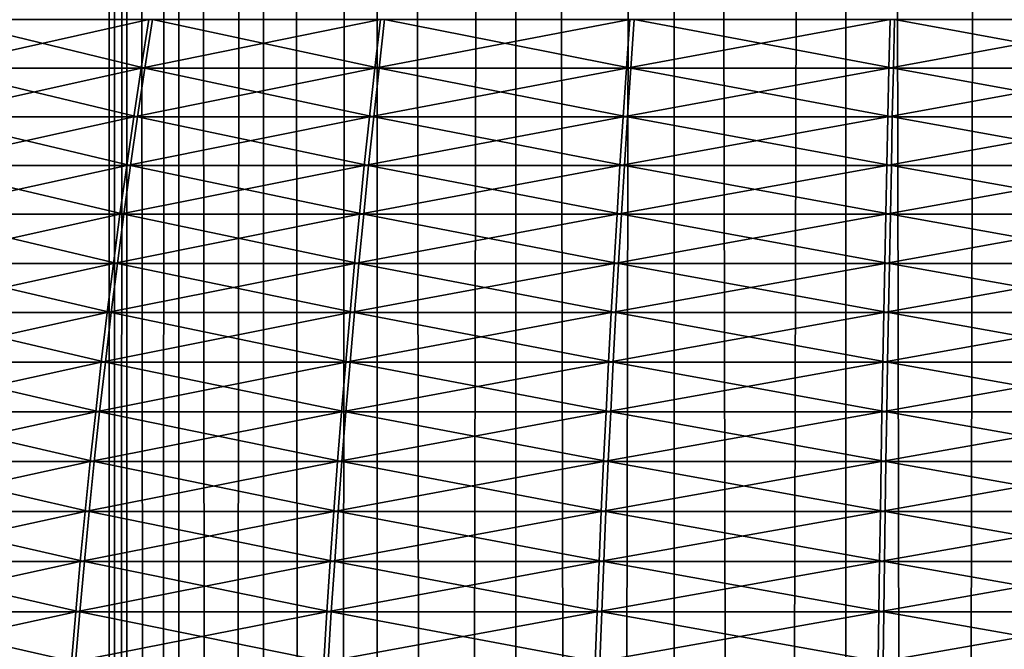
# Model space of a CAD drawing. Header units: millimetres. Extents: x -139 to 139, y -32 to 1264.
# Tile 171 of 256: x -11 to 0, y 662 to 669. Entities that reach past the tile are written whole.
import ezdxf

# ---------------------------------------------------------------- set-up
doc = ezdxf.new("R2010")
doc.units = ezdxf.units.MM
doc.header["$LTSCALE"] = 26.699852
for name, color, linetype in [('235', 7, 'CONTINUOUS'), ('276', 7, 'CONTINUOUS'), ('277', 7, 'CONTINUOUS')]:
    doc.layers.add(name, color=color, linetype=linetype)

msp = doc.modelspace()

# ---------------------------------------------------------------- linework, layer by layer
at = {"layer": '235', "color": 7, "linetype": 'CONTINUOUS', "true_color": 0xa2afbf}
for points in [[(-10.25, 30, -4.5), (-10.053, 30, -2.5), (-10.25, 930, -4.5), (-10.25, 30, -4.5)], [(-10.25, 930, -4.5), (-10.053, 30, -2.5), (-10.053, 930, -2.5), (-10.25, 930, -4.5)], [(-10.053, 30, -6.5), (-10.25, 30, -4.5), (-10.053, 930, -6.5), (-10.053, 30, -6.5)], [(-10.053, 930, -6.5), (-10.25, 30, -4.5), (-10.25, 930, -4.5), (-10.053, 930, -6.5)], [(-10.053, 30, -2.5), (-9.47, 30, -0.577), (-10.053, 930, -2.5), (-10.053, 30, -2.5)], [(-10.053, 930, -2.5), (-9.47, 30, -0.577), (-9.47, 930, -0.577), (-10.053, 930, -2.5)], [(-9.47, 30, -8.423), (-10.053, 30, -6.5), (-9.47, 930, -8.423), (-9.47, 30, -8.423)], [(-9.47, 930, -8.423), (-10.053, 30, -6.5), (-10.053, 930, -6.5), (-9.47, 930, -8.423)], [(-9.47, 30, -0.577), (-8.523, 30, 1.195), (-9.47, 930, -0.577), (-9.47, 30, -0.577)], [(-9.47, 930, -0.577), (-8.523, 30, 1.195), (-8.523, 930, 1.195), (-9.47, 930, -0.577)], [(-8.523, 30, -10.195), (-9.47, 30, -8.423), (-8.523, 930, -10.195), (-8.523, 30, -10.195)], [(-8.523, 930, -10.195), (-9.47, 30, -8.423), (-9.47, 930, -8.423), (-8.523, 930, -10.195)], [(-8.523, 30, 1.195), (-7.248, 30, 2.748), (-8.523, 930, 1.195), (-8.523, 30, 1.195)], [(-8.523, 930, 1.195), (-7.248, 30, 2.748), (-7.248, 930, 2.748), (-8.523, 930, 1.195)], [(-7.248, 30, -11.748), (-8.523, 30, -10.195), (-7.248, 930, -11.748), (-7.248, 30, -11.748)], [(-7.248, 930, -11.748), (-8.523, 30, -10.195), (-8.523, 930, -10.195), (-7.248, 930, -11.748)], [(-7.248, 30, 2.748), (-5.695, 30, 4.023), (-7.248, 930, 2.748), (-7.248, 30, 2.748)], [(-7.248, 930, 2.748), (-5.695, 30, 4.023), (-5.695, 930, 4.023), (-7.248, 930, 2.748)], [(-5.695, 30, -13.023), (-7.248, 30, -11.748), (-5.695, 930, -13.023), (-5.695, 30, -13.023)], [(-5.695, 930, -13.023), (-7.248, 30, -11.748), (-7.248, 930, -11.748), (-5.695, 930, -13.023)], [(-5.695, 30, 4.023), (-3.923, 30, 4.97), (-5.695, 930, 4.023), (-5.695, 30, 4.023)], [(-5.695, 930, 4.023), (-3.923, 30, 4.97), (-3.923, 930, 4.97), (-5.695, 930, 4.023)], [(-3.923, 30, -13.97), (-5.695, 30, -13.023), (-3.923, 930, -13.97), (-3.923, 30, -13.97)], [(-3.923, 930, -13.97), (-5.695, 30, -13.023), (-5.695, 930, -13.023), (-3.923, 930, -13.97)], [(-3.923, 30, 4.97), (-2, 30, 5.553), (-3.923, 930, 4.97), (-3.923, 30, 4.97)], [(-3.923, 930, 4.97), (-2, 30, 5.553), (-2, 930, 5.553), (-3.923, 930, 4.97)], [(-2, 30, -14.553), (-3.923, 30, -13.97), (-2, 930, -14.553), (-2, 30, -14.553)], [(-2, 930, -14.553), (-3.923, 30, -13.97), (-3.923, 930, -13.97), (-2, 930, -14.553)], [(0, 30, 5.75), (0, 930, 5.75), (-2, 930, 5.553), (0, 30, 5.75)], [(-2, 30, 5.553), (0, 30, 5.75), (-2, 930, 5.553), (-2, 30, 5.553)], [(0, 30, -14.75), (-2, 30, -14.553), (0, 930, -14.75), (0, 30, -14.75)], [(0, 930, -14.75), (-2, 30, -14.553), (-2, 930, -14.553), (0, 930, -14.75)]]:
    msp.add_3dface(points, dxfattribs=at)
at = {"layer": '276', "color": 7, "linetype": 'CONTINUOUS'}
for points in [[(-12.206, 668.781, -17.777), (-12.1, 669.325, -17.662), (-9.852, 668.781, -19.607), (-12.206, 668.781, -17.777)], [(-9.852, 668.781, -19.607), (-12.1, 669.325, -17.662), (-9.766, 669.325, -19.476), (-9.852, 668.781, -19.607)], [(-9.852, 668.781, -19.607), (-9.766, 669.325, -19.476), (-7.228, 668.781, -21.023), (-9.852, 668.781, -19.607)], [(-7.228, 668.781, -21.023), (-9.766, 669.325, -19.476), (-7.166, 669.325, -20.88), (-7.228, 668.781, -21.023)], [(-7.228, 668.781, -21.023), (-7.166, 669.325, -20.88), (-4.407, 668.781, -21.988), (-7.228, 668.781, -21.023)], [(-4.407, 668.781, -21.988), (-7.166, 669.325, -20.88), (-4.369, 669.325, -21.837), (-4.407, 668.781, -21.988)], [(-4.407, 668.781, -21.988), (-4.369, 669.325, -21.837), (-1.466, 668.781, -22.475), (-4.407, 668.781, -21.988)], [(-1.466, 668.781, -22.475), (-4.369, 669.325, -21.837), (-1.453, 669.325, -22.32), (-1.466, 668.781, -22.475)], [(-1.466, 668.781, -22.475), (-1.453, 669.325, -22.32), (1.516, 668.781, -22.471), (-1.466, 668.781, -22.475)], [(1.516, 668.781, -22.471), (-1.453, 669.325, -22.32), (1.503, 669.325, -22.316), (1.516, 668.781, -22.471)], [(-12.307, 668.237, -17.887), (-12.206, 668.781, -17.777), (-9.933, 668.237, -19.732), (-12.307, 668.237, -17.887)], [(-9.933, 668.237, -19.732), (-12.206, 668.781, -17.777), (-9.852, 668.781, -19.607), (-9.933, 668.237, -19.732)], [(-9.933, 668.237, -19.732), (-9.852, 668.781, -19.607), (-7.288, 668.237, -21.16), (-9.933, 668.237, -19.732)], [(-7.288, 668.237, -21.16), (-9.852, 668.781, -19.607), (-7.228, 668.781, -21.023), (-7.288, 668.237, -21.16)], [(-7.288, 668.237, -21.16), (-7.228, 668.781, -21.023), (-4.444, 668.237, -22.133), (-7.288, 668.237, -21.16)], [(-4.444, 668.237, -22.133), (-7.228, 668.781, -21.023), (-4.407, 668.781, -21.988), (-4.444, 668.237, -22.133)], [(-4.444, 668.237, -22.133), (-4.407, 668.781, -21.988), (-1.478, 668.237, -22.624), (-4.444, 668.237, -22.133)], [(-1.478, 668.237, -22.624), (-4.407, 668.781, -21.988), (-1.466, 668.781, -22.475), (-1.478, 668.237, -22.624)], [(-1.478, 668.237, -22.624), (-1.466, 668.781, -22.475), (1.529, 668.237, -22.62), (-1.478, 668.237, -22.624)], [(1.529, 668.237, -22.62), (-1.466, 668.781, -22.475), (1.516, 668.781, -22.471), (1.529, 668.237, -22.62)], [(-12.404, 667.691, -17.992), (-12.307, 668.237, -17.887), (-10.012, 667.691, -19.852), (-12.404, 667.691, -17.992)], [(-10.012, 667.691, -19.852), (-12.307, 668.237, -17.887), (-9.933, 668.237, -19.732), (-10.012, 667.691, -19.852)], [(-10.012, 667.691, -19.852), (-9.933, 668.237, -19.732), (-7.345, 667.691, -21.291), (-10.012, 667.691, -19.852)], [(-7.345, 667.691, -21.291), (-9.933, 668.237, -19.732), (-7.288, 668.237, -21.16), (-7.345, 667.691, -21.291)], [(-7.345, 667.691, -21.291), (-7.288, 668.237, -21.16), (-4.479, 667.691, -22.272), (-7.345, 667.691, -21.291)], [(-4.479, 667.691, -22.272), (-7.288, 668.237, -21.16), (-4.444, 668.237, -22.133), (-4.479, 667.691, -22.272)], [(-4.479, 667.691, -22.272), (-4.444, 668.237, -22.133), (-1.489, 667.691, -22.767), (-4.479, 667.691, -22.272)], [(-1.489, 667.691, -22.767), (-4.444, 668.237, -22.133), (-1.478, 668.237, -22.624), (-1.489, 667.691, -22.767)], [(-1.489, 667.691, -22.767), (-1.478, 668.237, -22.624), (1.541, 667.691, -22.763), (-1.489, 667.691, -22.767)], [(1.541, 667.691, -22.763), (-1.478, 668.237, -22.624), (1.529, 668.237, -22.62), (1.541, 667.691, -22.763)], [(-12.497, 667.144, -18.093), (-12.404, 667.691, -17.992), (-10.087, 667.144, -19.967), (-12.497, 667.144, -18.093)], [(-10.087, 667.144, -19.967), (-12.404, 667.691, -17.992), (-10.012, 667.691, -19.852), (-10.087, 667.144, -19.967)], [(-10.087, 667.144, -19.967), (-10.012, 667.691, -19.852), (-7.4, 667.144, -21.417), (-10.087, 667.144, -19.967)], [(-7.4, 667.144, -21.417), (-10.012, 667.691, -19.852), (-7.345, 667.691, -21.291), (-7.4, 667.144, -21.417)], [(-7.4, 667.144, -21.417), (-7.345, 667.691, -21.291), (-4.512, 667.144, -22.405), (-7.4, 667.144, -21.417)], [(-4.512, 667.144, -22.405), (-7.345, 667.691, -21.291), (-4.479, 667.691, -22.272), (-4.512, 667.144, -22.405)], [(-4.512, 667.144, -22.405), (-4.479, 667.691, -22.272), (-1.5, 667.144, -22.904), (-4.512, 667.144, -22.405)], [(-1.5, 667.144, -22.904), (-4.479, 667.691, -22.272), (-1.489, 667.691, -22.767), (-1.5, 667.144, -22.904)], [(-1.5, 667.144, -22.904), (-1.489, 667.691, -22.767), (1.552, 667.144, -22.9), (-1.5, 667.144, -22.904)], [(1.552, 667.144, -22.9), (-1.489, 667.691, -22.767), (1.541, 667.691, -22.763), (1.552, 667.144, -22.9)], [(-12.586, 666.594, -18.19), (-12.497, 667.144, -18.093), (-10.159, 666.594, -20.077), (-12.586, 666.594, -18.19)], [(-10.159, 666.594, -20.077), (-12.497, 667.144, -18.093), (-10.087, 667.144, -19.967), (-10.159, 666.594, -20.077)], [(-10.159, 666.594, -20.077), (-10.087, 667.144, -19.967), (-7.453, 666.594, -21.538), (-10.159, 666.594, -20.077)], [(-7.453, 666.594, -21.538), (-10.087, 667.144, -19.967), (-7.4, 667.144, -21.417), (-7.453, 666.594, -21.538)], [(-7.453, 666.594, -21.538), (-7.4, 667.144, -21.417), (-4.544, 666.594, -22.533), (-7.453, 666.594, -21.538)], [(-4.544, 666.594, -22.533), (-7.4, 667.144, -21.417), (-4.512, 667.144, -22.405), (-4.544, 666.594, -22.533)], [(-4.544, 666.594, -22.533), (-4.512, 667.144, -22.405), (-1.511, 666.594, -23.035), (-4.544, 666.594, -22.533)], [(-1.511, 666.594, -23.035), (-4.512, 667.144, -22.405), (-1.5, 667.144, -22.904), (-1.511, 666.594, -23.035)], [(-1.511, 666.594, -23.035), (-1.5, 667.144, -22.904), (1.563, 666.594, -23.031), (-1.511, 666.594, -23.035)], [(1.563, 666.594, -23.031), (-1.5, 667.144, -22.904), (1.552, 667.144, -22.9), (1.563, 666.594, -23.031)], [(-12.672, 666.043, -18.284), (-12.586, 666.594, -18.19), (-10.228, 666.043, -20.183), (-12.672, 666.043, -18.284)], [(-10.228, 666.043, -20.183), (-12.586, 666.594, -18.19), (-10.159, 666.594, -20.077), (-10.228, 666.043, -20.183)], [(-10.228, 666.043, -20.183), (-10.159, 666.594, -20.077), (-7.504, 666.043, -21.654), (-10.228, 666.043, -20.183)], [(-7.504, 666.043, -21.654), (-10.159, 666.594, -20.077), (-7.453, 666.594, -21.538), (-7.504, 666.043, -21.654)], [(-7.504, 666.043, -21.654), (-7.453, 666.594, -21.538), (-4.575, 666.043, -22.656), (-7.504, 666.043, -21.654)], [(-4.575, 666.043, -22.656), (-7.453, 666.594, -21.538), (-4.544, 666.594, -22.533), (-4.575, 666.043, -22.656)], [(-4.575, 666.043, -22.656), (-4.544, 666.594, -22.533), (-1.522, 666.043, -23.162), (-4.575, 666.043, -22.656)], [(-1.522, 666.043, -23.162), (-4.544, 666.594, -22.533), (-1.511, 666.594, -23.035), (-1.522, 666.043, -23.162)], [(-1.522, 666.043, -23.162), (-1.511, 666.594, -23.035), (1.574, 666.043, -23.157), (-1.522, 666.043, -23.162)], [(1.574, 666.043, -23.157), (-1.511, 666.594, -23.035), (1.563, 666.594, -23.031), (1.574, 666.043, -23.157)], [(-12.754, 665.489, -18.373), (-12.672, 666.043, -18.284), (-10.294, 665.489, -20.285), (-12.754, 665.489, -18.373)], [(-10.294, 665.489, -20.285), (-12.672, 666.043, -18.284), (-10.228, 666.043, -20.183), (-10.294, 665.489, -20.285)], [(-10.294, 665.489, -20.285), (-10.228, 666.043, -20.183), (-7.553, 665.489, -21.765), (-10.294, 665.489, -20.285)], [(-7.553, 665.489, -21.765), (-10.228, 666.043, -20.183), (-7.504, 666.043, -21.654), (-7.553, 665.489, -21.765)], [(-7.553, 665.489, -21.765), (-7.504, 666.043, -21.654), (-4.605, 665.489, -22.774), (-7.553, 665.489, -21.765)], [(-4.605, 665.489, -22.774), (-7.504, 666.043, -21.654), (-4.575, 666.043, -22.656), (-4.605, 665.489, -22.774)], [(-4.605, 665.489, -22.774), (-4.575, 666.043, -22.656), (-1.531, 665.489, -23.283), (-4.605, 665.489, -22.774)], [(-1.531, 665.489, -23.283), (-4.575, 666.043, -22.656), (-1.522, 666.043, -23.162), (-1.531, 665.489, -23.283)], [(-1.531, 665.489, -23.283), (-1.522, 666.043, -23.162), (1.584, 665.489, -23.278), (-1.531, 665.489, -23.283)], [(1.584, 665.489, -23.278), (-1.522, 666.043, -23.162), (1.574, 666.043, -23.157), (1.584, 665.489, -23.278)], [(-12.833, 664.933, -18.459), (-12.754, 665.489, -18.373), (-10.358, 664.933, -20.382), (-12.833, 664.933, -18.459)], [(-10.358, 664.933, -20.382), (-12.754, 665.489, -18.373), (-10.294, 665.489, -20.285), (-10.358, 664.933, -20.382)], [(-10.358, 664.933, -20.382), (-10.294, 665.489, -20.285), (-7.599, 664.933, -21.872), (-10.358, 664.933, -20.382)], [(-7.599, 664.933, -21.872), (-10.294, 665.489, -20.285), (-7.553, 665.489, -21.765), (-7.599, 664.933, -21.872)], [(-7.599, 664.933, -21.872), (-7.553, 665.489, -21.765), (-4.633, 664.933, -22.886), (-7.599, 664.933, -21.872)], [(-4.633, 664.933, -22.886), (-7.553, 665.489, -21.765), (-4.605, 665.489, -22.774), (-4.633, 664.933, -22.886)], [(-4.633, 664.933, -22.886), (-4.605, 665.489, -22.774), (-1.541, 664.933, -23.398), (-4.633, 664.933, -22.886)], [(-1.541, 664.933, -23.398), (-4.605, 665.489, -22.774), (-1.531, 665.489, -23.283), (-1.541, 664.933, -23.398)], [(-1.541, 664.933, -23.398), (-1.531, 665.489, -23.283), (1.594, 664.933, -23.394), (-1.541, 664.933, -23.398)], [(1.594, 664.933, -23.394), (-1.531, 665.489, -23.283), (1.584, 665.489, -23.278), (1.594, 664.933, -23.394)], [(-12.908, 664.375, -18.54), (-12.833, 664.933, -18.459), (-10.418, 664.375, -20.475), (-12.908, 664.375, -18.54)], [(-10.418, 664.375, -20.475), (-12.833, 664.933, -18.459), (-10.358, 664.933, -20.382), (-10.418, 664.375, -20.475)], [(-10.418, 664.375, -20.475), (-10.358, 664.933, -20.382), (-7.644, 664.375, -21.973), (-10.418, 664.375, -20.475)], [(-7.644, 664.375, -21.973), (-10.358, 664.933, -20.382), (-7.599, 664.933, -21.872), (-7.644, 664.375, -21.973)], [(-7.644, 664.375, -21.973), (-7.599, 664.933, -21.872), (-4.66, 664.375, -22.993), (-7.644, 664.375, -21.973)], [(-4.66, 664.375, -22.993), (-7.599, 664.933, -21.872), (-4.633, 664.933, -22.886), (-4.66, 664.375, -22.993)], [(-4.66, 664.375, -22.993), (-4.633, 664.933, -22.886), (-1.55, 664.375, -23.508), (-4.66, 664.375, -22.993)], [(-1.55, 664.375, -23.508), (-4.633, 664.933, -22.886), (-1.541, 664.933, -23.398), (-1.55, 664.375, -23.508)], [(-1.55, 664.375, -23.508), (-1.541, 664.933, -23.398), (1.603, 664.375, -23.504), (-1.55, 664.375, -23.508)], [(1.603, 664.375, -23.504), (-1.541, 664.933, -23.398), (1.594, 664.933, -23.394), (1.603, 664.375, -23.504)], [(-12.978, 663.816, -18.617), (-12.908, 664.375, -18.54), (-10.475, 663.816, -20.562), (-12.978, 663.816, -18.617)], [(-10.475, 663.816, -20.562), (-12.908, 664.375, -18.54), (-10.418, 664.375, -20.475), (-10.475, 663.816, -20.562)], [(-10.475, 663.816, -20.562), (-10.418, 664.375, -20.475), (-7.686, 663.816, -22.069), (-10.475, 663.816, -20.562)], [(-7.686, 663.816, -22.069), (-10.418, 664.375, -20.475), (-7.644, 664.375, -21.973), (-7.686, 663.816, -22.069)], [(-7.686, 663.816, -22.069), (-7.644, 664.375, -21.973), (-4.686, 663.816, -23.095), (-7.686, 663.816, -22.069)], [(-4.686, 663.816, -23.095), (-7.644, 664.375, -21.973), (-4.66, 664.375, -22.993), (-4.686, 663.816, -23.095)], [(-4.686, 663.816, -23.095), (-4.66, 664.375, -22.993), (-1.558, 663.816, -23.613), (-4.686, 663.816, -23.095)], [(-1.558, 663.816, -23.613), (-4.66, 664.375, -22.993), (-1.55, 664.375, -23.508), (-1.558, 663.816, -23.613)], [(-1.558, 663.816, -23.613), (-1.55, 664.375, -23.508), (1.612, 663.816, -23.609), (-1.558, 663.816, -23.613)], [(1.612, 663.816, -23.609), (-1.55, 664.375, -23.508), (1.603, 664.375, -23.504), (1.612, 663.816, -23.609)], [(-13.046, 663.255, -18.69), (-12.978, 663.816, -18.617), (-10.529, 663.255, -20.645), (-13.046, 663.255, -18.69)], [(-10.529, 663.255, -20.645), (-12.978, 663.816, -18.617), (-10.475, 663.816, -20.562), (-10.529, 663.255, -20.645)], [(-10.529, 663.255, -20.645), (-10.475, 663.816, -20.562), (-7.725, 663.255, -22.16), (-10.529, 663.255, -20.645)], [(-7.725, 663.255, -22.16), (-10.475, 663.816, -20.562), (-7.686, 663.816, -22.069), (-7.725, 663.255, -22.16)], [(-7.725, 663.255, -22.16), (-7.686, 663.816, -22.069), (-4.71, 663.255, -23.191), (-7.725, 663.255, -22.16)], [(-4.71, 663.255, -23.191), (-7.686, 663.816, -22.069), (-4.686, 663.816, -23.095), (-4.71, 663.255, -23.191)], [(-4.71, 663.255, -23.191), (-4.686, 663.816, -23.095), (-1.566, 663.255, -23.712), (-4.71, 663.255, -23.191)], [(-1.566, 663.255, -23.712), (-4.686, 663.816, -23.095), (-1.558, 663.816, -23.613), (-1.566, 663.255, -23.712)], [(-1.566, 663.255, -23.712), (-1.558, 663.816, -23.613), (1.62, 663.255, -23.707), (-1.566, 663.255, -23.712)], [(1.62, 663.255, -23.707), (-1.558, 663.816, -23.613), (1.612, 663.816, -23.609), (1.62, 663.255, -23.707)], [(-13.109, 662.692, -18.759), (-13.046, 663.255, -18.69), (-10.58, 662.692, -20.724), (-13.109, 662.692, -18.759)], [(-10.58, 662.692, -20.724), (-13.046, 663.255, -18.69), (-10.529, 663.255, -20.645), (-10.58, 662.692, -20.724)], [(-10.58, 662.692, -20.724), (-10.529, 663.255, -20.645), (-7.763, 662.692, -22.245), (-10.58, 662.692, -20.724)], [(-7.763, 662.692, -22.245), (-10.529, 663.255, -20.645), (-7.725, 663.255, -22.16), (-7.763, 662.692, -22.245)], [(-7.763, 662.692, -22.245), (-7.725, 663.255, -22.16), (-4.733, 662.692, -23.282), (-7.763, 662.692, -22.245)], [(-4.733, 662.692, -23.282), (-7.725, 663.255, -22.16), (-4.71, 663.255, -23.191), (-4.733, 662.692, -23.282)], [(-4.733, 662.692, -23.282), (-4.71, 663.255, -23.191), (-1.574, 662.692, -23.805), (-4.733, 662.692, -23.282)], [(-1.574, 662.692, -23.805), (-4.71, 663.255, -23.191), (-1.566, 663.255, -23.712), (-1.574, 662.692, -23.805)], [(-1.574, 662.692, -23.805), (-1.566, 663.255, -23.712), (1.628, 662.692, -23.8), (-1.574, 662.692, -23.805)], [(1.628, 662.692, -23.8), (-1.566, 663.255, -23.712), (1.62, 663.255, -23.707), (1.628, 662.692, -23.8)], [(-13.168, 662.128, -18.823), (-13.109, 662.692, -18.759), (-10.628, 662.128, -20.797), (-13.168, 662.128, -18.823)], [(-10.628, 662.128, -20.797), (-13.109, 662.692, -18.759), (-10.58, 662.692, -20.724), (-10.628, 662.128, -20.797)], [(-10.628, 662.128, -20.797), (-10.58, 662.692, -20.724), (-7.798, 662.128, -22.325), (-10.628, 662.128, -20.797)], [(-7.798, 662.128, -22.325), (-10.58, 662.692, -20.724), (-7.763, 662.692, -22.245), (-7.798, 662.128, -22.325)], [(-7.798, 662.128, -22.325), (-7.763, 662.692, -22.245), (-4.754, 662.128, -23.366), (-7.798, 662.128, -22.325)], [(-4.754, 662.128, -23.366), (-7.763, 662.692, -22.245), (-4.733, 662.692, -23.282), (-4.754, 662.128, -23.366)], [(-4.754, 662.128, -23.366), (-4.733, 662.692, -23.282), (-1.581, 662.128, -23.892), (-4.754, 662.128, -23.366)], [(-1.581, 662.128, -23.892), (-4.733, 662.692, -23.282), (-1.574, 662.692, -23.805), (-1.581, 662.128, -23.892)], [(-1.581, 662.128, -23.892), (-1.574, 662.692, -23.805), (1.636, 662.128, -23.887), (-1.581, 662.128, -23.892)], [(1.636, 662.128, -23.887), (-1.574, 662.692, -23.805), (1.628, 662.692, -23.8), (1.636, 662.128, -23.887)]]:
    msp.add_3dface(points, dxfattribs=at)
at = {"layer": '277', "color": 7, "linetype": 'CONTINUOUS'}
for points in [[(-12.137, 669.325, 8.628), (-12.243, 668.781, 8.743), (-9.808, 669.325, 10.448), (-12.137, 669.325, 8.628)], [(-9.808, 669.325, 10.448), (-12.243, 668.781, 8.743), (-9.894, 668.781, 10.579), (-9.808, 669.325, 10.448)], [(-9.808, 669.325, 10.448), (-9.894, 668.781, 10.579), (-7.212, 669.325, 11.86), (-9.808, 669.325, 10.448)], [(-7.212, 669.325, 11.86), (-9.894, 668.781, 10.579), (-7.275, 668.781, 12.003), (-7.212, 669.325, 11.86)], [(-7.212, 669.325, 11.86), (-7.275, 668.781, 12.003), (-4.418, 669.325, 12.824), (-7.212, 669.325, 11.86)], [(-4.418, 669.325, 12.824), (-7.275, 668.781, 12.003), (-4.456, 668.781, 12.976), (-4.418, 669.325, 12.824)], [(-4.418, 669.325, 12.824), (-4.456, 668.781, 12.976), (-1.503, 669.325, 13.316), (-4.418, 669.325, 12.824)], [(-1.503, 669.325, 13.316), (-4.456, 668.781, 12.976), (-1.516, 668.781, 13.471), (-1.503, 669.325, 13.316)], [(-1.503, 669.325, 13.316), (-1.516, 668.781, 13.471), (1.453, 669.325, 13.32), (-1.503, 669.325, 13.316)], [(1.453, 669.325, 13.32), (-1.516, 668.781, 13.471), (1.466, 668.781, 13.475), (1.453, 669.325, 13.32)], [(-12.243, 668.781, 8.743), (-12.345, 668.237, 8.852), (-9.894, 668.781, 10.579), (-12.243, 668.781, 8.743)], [(-9.894, 668.781, 10.579), (-12.345, 668.237, 8.852), (-9.976, 668.237, 10.704), (-9.894, 668.781, 10.579)], [(-9.894, 668.781, 10.579), (-9.976, 668.237, 10.704), (-7.275, 668.781, 12.003), (-9.894, 668.781, 10.579)], [(-7.275, 668.781, 12.003), (-9.976, 668.237, 10.704), (-7.335, 668.237, 12.14), (-7.275, 668.781, 12.003)], [(-7.275, 668.781, 12.003), (-7.335, 668.237, 12.14), (-4.456, 668.781, 12.976), (-7.275, 668.781, 12.003)], [(-4.456, 668.781, 12.976), (-7.335, 668.237, 12.14), (-4.493, 668.237, 13.121), (-4.456, 668.781, 12.976)], [(-4.456, 668.781, 12.976), (-4.493, 668.237, 13.121), (-1.516, 668.781, 13.471), (-4.456, 668.781, 12.976)], [(-1.516, 668.781, 13.471), (-4.493, 668.237, 13.121), (-1.529, 668.237, 13.62), (-1.516, 668.781, 13.471)], [(-1.516, 668.781, 13.471), (-1.529, 668.237, 13.62), (1.466, 668.781, 13.475), (-1.516, 668.781, 13.471)], [(1.466, 668.781, 13.475), (-1.529, 668.237, 13.62), (1.478, 668.237, 13.624), (1.466, 668.781, 13.475)], [(-12.345, 668.237, 8.852), (-12.442, 667.691, 8.957), (-9.976, 668.237, 10.704), (-12.345, 668.237, 8.852)], [(-9.976, 668.237, 10.704), (-12.442, 667.691, 8.957), (-10.055, 667.691, 10.823), (-9.976, 668.237, 10.704)], [(-9.976, 668.237, 10.704), (-10.055, 667.691, 10.823), (-7.335, 668.237, 12.14), (-9.976, 668.237, 10.704)], [(-7.335, 668.237, 12.14), (-10.055, 667.691, 10.823), (-7.393, 667.691, 12.271), (-7.335, 668.237, 12.14)], [(-7.335, 668.237, 12.14), (-7.393, 667.691, 12.271), (-4.493, 668.237, 13.121), (-7.335, 668.237, 12.14)], [(-4.493, 668.237, 13.121), (-7.393, 667.691, 12.271), (-4.529, 667.691, 13.259), (-4.493, 668.237, 13.121)], [(-4.493, 668.237, 13.121), (-4.529, 667.691, 13.259), (-1.529, 668.237, 13.62), (-4.493, 668.237, 13.121)], [(-1.529, 668.237, 13.62), (-4.529, 667.691, 13.259), (-1.541, 667.691, 13.763), (-1.529, 668.237, 13.62)], [(-1.529, 668.237, 13.62), (-1.541, 667.691, 13.763), (1.478, 668.237, 13.624), (-1.529, 668.237, 13.62)], [(1.478, 668.237, 13.624), (-1.541, 667.691, 13.763), (1.489, 667.691, 13.767), (1.478, 668.237, 13.624)], [(-12.442, 667.691, 8.957), (-12.535, 667.144, 9.058), (-10.055, 667.691, 10.823), (-12.442, 667.691, 8.957)], [(-10.055, 667.691, 10.823), (-12.535, 667.144, 9.058), (-10.13, 667.144, 10.938), (-10.055, 667.691, 10.823)], [(-10.055, 667.691, 10.823), (-10.13, 667.144, 10.938), (-7.393, 667.691, 12.271), (-10.055, 667.691, 10.823)], [(-7.393, 667.691, 12.271), (-10.13, 667.144, 10.938), (-7.448, 667.144, 12.396), (-7.393, 667.691, 12.271)], [(-7.393, 667.691, 12.271), (-7.448, 667.144, 12.396), (-4.529, 667.691, 13.259), (-7.393, 667.691, 12.271)], [(-4.529, 667.691, 13.259), (-7.448, 667.144, 12.396), (-4.562, 667.144, 13.392), (-4.529, 667.691, 13.259)], [(-4.529, 667.691, 13.259), (-4.562, 667.144, 13.392), (-1.541, 667.691, 13.763), (-4.529, 667.691, 13.259)], [(-1.541, 667.691, 13.763), (-4.562, 667.144, 13.392), (-1.552, 667.144, 13.9), (-1.541, 667.691, 13.763)], [(-1.541, 667.691, 13.763), (-1.552, 667.144, 13.9), (1.489, 667.691, 13.767), (-1.541, 667.691, 13.763)], [(1.489, 667.691, 13.767), (-1.552, 667.144, 13.9), (1.5, 667.144, 13.904), (1.489, 667.691, 13.767)], [(-12.535, 667.144, 9.058), (-12.625, 666.594, 9.155), (-10.13, 667.144, 10.938), (-12.535, 667.144, 9.058)], [(-10.13, 667.144, 10.938), (-12.625, 666.594, 9.155), (-10.202, 666.594, 11.048), (-10.13, 667.144, 10.938)], [(-10.13, 667.144, 10.938), (-10.202, 666.594, 11.048), (-7.448, 667.144, 12.396), (-10.13, 667.144, 10.938)], [(-7.448, 667.144, 12.396), (-10.202, 666.594, 11.048), (-7.501, 666.594, 12.517), (-7.448, 667.144, 12.396)], [(-7.448, 667.144, 12.396), (-7.501, 666.594, 12.517), (-4.562, 667.144, 13.392), (-7.448, 667.144, 12.396)], [(-4.562, 667.144, 13.392), (-7.501, 666.594, 12.517), (-4.595, 666.594, 13.52), (-4.562, 667.144, 13.392)], [(-4.562, 667.144, 13.392), (-4.595, 666.594, 13.52), (-1.552, 667.144, 13.9), (-4.562, 667.144, 13.392)], [(-1.552, 667.144, 13.9), (-4.595, 666.594, 13.52), (-1.563, 666.594, 14.031), (-1.552, 667.144, 13.9)], [(-1.552, 667.144, 13.9), (-1.563, 666.594, 14.031), (1.5, 667.144, 13.904), (-1.552, 667.144, 13.9)], [(1.5, 667.144, 13.904), (-1.563, 666.594, 14.031), (1.511, 666.594, 14.035), (1.5, 667.144, 13.904)], [(-12.625, 666.594, 9.155), (-12.711, 666.043, 9.248), (-10.202, 666.594, 11.048), (-12.625, 666.594, 9.155)], [(-10.202, 666.594, 11.048), (-12.711, 666.043, 9.248), (-10.272, 666.043, 11.154), (-10.202, 666.594, 11.048)], [(-10.202, 666.594, 11.048), (-10.272, 666.043, 11.154), (-7.501, 666.594, 12.517), (-10.202, 666.594, 11.048)], [(-7.501, 666.594, 12.517), (-10.272, 666.043, 11.154), (-7.552, 666.043, 12.633), (-7.501, 666.594, 12.517)], [(-7.501, 666.594, 12.517), (-7.552, 666.043, 12.633), (-4.595, 666.594, 13.52), (-7.501, 666.594, 12.517)], [(-4.595, 666.594, 13.52), (-7.552, 666.043, 12.633), (-4.626, 666.043, 13.643), (-4.595, 666.594, 13.52)], [(-4.595, 666.594, 13.52), (-4.626, 666.043, 13.643), (-1.563, 666.594, 14.031), (-4.595, 666.594, 13.52)], [(-1.563, 666.594, 14.031), (-4.626, 666.043, 13.643), (-1.574, 666.043, 14.157), (-1.563, 666.594, 14.031)], [(-1.563, 666.594, 14.031), (-1.574, 666.043, 14.157), (1.511, 666.594, 14.035), (-1.563, 666.594, 14.031)], [(1.511, 666.594, 14.035), (-1.574, 666.043, 14.157), (1.522, 666.043, 14.162), (1.511, 666.594, 14.035)], [(-12.711, 666.043, 9.248), (-12.793, 665.489, 9.337), (-10.272, 666.043, 11.154), (-12.711, 666.043, 9.248)], [(-10.272, 666.043, 11.154), (-12.793, 665.489, 9.337), (-10.339, 665.489, 11.256), (-10.272, 666.043, 11.154)], [(-10.272, 666.043, 11.154), (-10.339, 665.489, 11.256), (-7.552, 666.043, 12.633), (-10.272, 666.043, 11.154)], [(-7.552, 666.043, 12.633), (-10.339, 665.489, 11.256), (-7.601, 665.489, 12.744), (-7.552, 666.043, 12.633)], [(-7.552, 666.043, 12.633), (-7.601, 665.489, 12.744), (-4.626, 666.043, 13.643), (-7.552, 666.043, 12.633)], [(-4.626, 666.043, 13.643), (-7.601, 665.489, 12.744), (-4.656, 665.489, 13.761), (-4.626, 666.043, 13.643)], [(-4.626, 666.043, 13.643), (-4.656, 665.489, 13.761), (-1.574, 666.043, 14.157), (-4.626, 666.043, 13.643)], [(-1.574, 666.043, 14.157), (-4.656, 665.489, 13.761), (-1.584, 665.489, 14.278), (-1.574, 666.043, 14.157)], [(-1.574, 666.043, 14.157), (-1.584, 665.489, 14.278), (1.522, 666.043, 14.162), (-1.574, 666.043, 14.157)], [(1.522, 666.043, 14.162), (-1.584, 665.489, 14.278), (1.531, 665.489, 14.283), (1.522, 666.043, 14.162)], [(-12.793, 665.489, 9.337), (-12.872, 664.933, 9.422), (-10.339, 665.489, 11.256), (-12.793, 665.489, 9.337)], [(-10.339, 665.489, 11.256), (-12.872, 664.933, 9.422), (-10.402, 664.933, 11.353), (-10.339, 665.489, 11.256)], [(-10.339, 665.489, 11.256), (-10.402, 664.933, 11.353), (-7.601, 665.489, 12.744), (-10.339, 665.489, 11.256)], [(-7.601, 665.489, 12.744), (-10.402, 664.933, 11.353), (-7.648, 664.933, 12.85), (-7.601, 665.489, 12.744)], [(-7.601, 665.489, 12.744), (-7.648, 664.933, 12.85), (-4.656, 665.489, 13.761), (-7.601, 665.489, 12.744)], [(-4.656, 665.489, 13.761), (-7.648, 664.933, 12.85), (-4.685, 664.933, 13.873), (-4.656, 665.489, 13.761)], [(-4.656, 665.489, 13.761), (-4.685, 664.933, 13.873), (-1.584, 665.489, 14.278), (-4.656, 665.489, 13.761)], [(-1.584, 665.489, 14.278), (-4.685, 664.933, 13.873), (-1.594, 664.933, 14.394), (-1.584, 665.489, 14.278)], [(-1.584, 665.489, 14.278), (-1.594, 664.933, 14.394), (1.531, 665.489, 14.283), (-1.584, 665.489, 14.278)], [(1.531, 665.489, 14.283), (-1.594, 664.933, 14.394), (1.541, 664.933, 14.398), (1.531, 665.489, 14.283)], [(-12.872, 664.933, 9.422), (-12.947, 664.375, 9.504), (-10.402, 664.933, 11.353), (-12.872, 664.933, 9.422)], [(-10.402, 664.933, 11.353), (-12.947, 664.375, 9.504), (-10.463, 664.375, 11.445), (-10.402, 664.933, 11.353)], [(-10.402, 664.933, 11.353), (-10.463, 664.375, 11.445), (-7.648, 664.933, 12.85), (-10.402, 664.933, 11.353)], [(-7.648, 664.933, 12.85), (-10.463, 664.375, 11.445), (-7.693, 664.375, 12.951), (-7.648, 664.933, 12.85)], [(-7.648, 664.933, 12.85), (-7.693, 664.375, 12.951), (-4.685, 664.933, 13.873), (-7.648, 664.933, 12.85)], [(-4.685, 664.933, 13.873), (-7.693, 664.375, 12.951), (-4.712, 664.375, 13.98), (-4.685, 664.933, 13.873)], [(-4.685, 664.933, 13.873), (-4.712, 664.375, 13.98), (-1.594, 664.933, 14.394), (-4.685, 664.933, 13.873)], [(-1.594, 664.933, 14.394), (-4.712, 664.375, 13.98), (-1.603, 664.375, 14.504), (-1.594, 664.933, 14.394)], [(-1.594, 664.933, 14.394), (-1.603, 664.375, 14.504), (1.541, 664.933, 14.398), (-1.594, 664.933, 14.394)], [(1.541, 664.933, 14.398), (-1.603, 664.375, 14.504), (1.55, 664.375, 14.508), (1.541, 664.933, 14.398)], [(-12.947, 664.375, 9.504), (-13.018, 663.816, 9.581), (-10.463, 664.375, 11.445), (-12.947, 664.375, 9.504)], [(-10.463, 664.375, 11.445), (-13.018, 663.816, 9.581), (-10.52, 663.816, 11.533), (-10.463, 664.375, 11.445)], [(-10.463, 664.375, 11.445), (-10.52, 663.816, 11.533), (-7.693, 664.375, 12.951), (-10.463, 664.375, 11.445)], [(-7.693, 664.375, 12.951), (-10.52, 663.816, 11.533), (-7.735, 663.816, 13.047), (-7.693, 664.375, 12.951)], [(-7.693, 664.375, 12.951), (-7.735, 663.816, 13.047), (-4.712, 664.375, 13.98), (-7.693, 664.375, 12.951)], [(-4.712, 664.375, 13.98), (-7.735, 663.816, 13.047), (-4.738, 663.816, 14.082), (-4.712, 664.375, 13.98)], [(-4.712, 664.375, 13.98), (-4.738, 663.816, 14.082), (-1.603, 664.375, 14.504), (-4.712, 664.375, 13.98)], [(-1.603, 664.375, 14.504), (-4.738, 663.816, 14.082), (-1.612, 663.816, 14.609), (-1.603, 664.375, 14.504)], [(-1.603, 664.375, 14.504), (-1.612, 663.816, 14.609), (1.55, 664.375, 14.508), (-1.603, 664.375, 14.504)], [(1.55, 664.375, 14.508), (-1.612, 663.816, 14.609), (1.558, 663.816, 14.613), (1.55, 664.375, 14.508)], [(-13.018, 663.816, 9.581), (-13.085, 663.255, 9.653), (-10.52, 663.816, 11.533), (-13.018, 663.816, 9.581)], [(-10.52, 663.816, 11.533), (-13.085, 663.255, 9.653), (-10.575, 663.255, 11.616), (-10.52, 663.816, 11.533)], [(-10.52, 663.816, 11.533), (-10.575, 663.255, 11.616), (-7.735, 663.816, 13.047), (-10.52, 663.816, 11.533)], [(-7.735, 663.816, 13.047), (-10.575, 663.255, 11.616), (-7.775, 663.255, 13.138), (-7.735, 663.816, 13.047)], [(-7.735, 663.816, 13.047), (-7.775, 663.255, 13.138), (-4.738, 663.816, 14.082), (-7.735, 663.816, 13.047)], [(-4.738, 663.816, 14.082), (-7.775, 663.255, 13.138), (-4.763, 663.255, 14.178), (-4.738, 663.816, 14.082)], [(-4.738, 663.816, 14.082), (-4.763, 663.255, 14.178), (-1.612, 663.816, 14.609), (-4.738, 663.816, 14.082)], [(-1.612, 663.816, 14.609), (-4.763, 663.255, 14.178), (-1.62, 663.255, 14.707), (-1.612, 663.816, 14.609)], [(-1.612, 663.816, 14.609), (-1.62, 663.255, 14.707), (1.558, 663.816, 14.613), (-1.612, 663.816, 14.609)], [(1.558, 663.816, 14.613), (-1.62, 663.255, 14.707), (1.566, 663.255, 14.712), (1.558, 663.816, 14.613)], [(-13.085, 663.255, 9.653), (-13.149, 662.692, 9.722), (-10.575, 663.255, 11.616), (-13.085, 663.255, 9.653)], [(-10.575, 663.255, 11.616), (-13.149, 662.692, 9.722), (-10.626, 662.692, 11.694), (-10.575, 663.255, 11.616)], [(-10.575, 663.255, 11.616), (-10.626, 662.692, 11.694), (-7.775, 663.255, 13.138), (-10.575, 663.255, 11.616)], [(-7.775, 663.255, 13.138), (-10.626, 662.692, 11.694), (-7.813, 662.692, 13.223), (-7.775, 663.255, 13.138)], [(-7.775, 663.255, 13.138), (-7.813, 662.692, 13.223), (-4.763, 663.255, 14.178), (-7.775, 663.255, 13.138)], [(-4.763, 663.255, 14.178), (-7.813, 662.692, 13.223), (-4.786, 662.692, 14.268), (-4.763, 663.255, 14.178)], [(-4.763, 663.255, 14.178), (-4.786, 662.692, 14.268), (-1.62, 663.255, 14.707), (-4.763, 663.255, 14.178)], [(-1.62, 663.255, 14.707), (-4.786, 662.692, 14.268), (-1.628, 662.692, 14.8), (-1.62, 663.255, 14.707)], [(-1.62, 663.255, 14.707), (-1.628, 662.692, 14.8), (1.566, 663.255, 14.712), (-1.62, 663.255, 14.707)], [(1.566, 663.255, 14.712), (-1.628, 662.692, 14.8), (1.574, 662.692, 14.805), (1.566, 663.255, 14.712)], [(-13.149, 662.692, 9.722), (-13.208, 662.128, 9.786), (-10.626, 662.692, 11.694), (-13.149, 662.692, 9.722)], [(-10.626, 662.692, 11.694), (-13.208, 662.128, 9.786), (-10.674, 662.128, 11.767), (-10.626, 662.692, 11.694)], [(-10.626, 662.692, 11.694), (-10.674, 662.128, 11.767), (-7.813, 662.692, 13.223), (-10.626, 662.692, 11.694)], [(-7.813, 662.692, 13.223), (-10.674, 662.128, 11.767), (-7.848, 662.128, 13.303), (-7.813, 662.692, 13.223)], [(-7.813, 662.692, 13.223), (-7.848, 662.128, 13.303), (-4.786, 662.692, 14.268), (-7.813, 662.692, 13.223)], [(-4.786, 662.692, 14.268), (-7.848, 662.128, 13.303), (-4.807, 662.128, 14.353), (-4.786, 662.692, 14.268)], [(-4.786, 662.692, 14.268), (-4.807, 662.128, 14.353), (-1.628, 662.692, 14.8), (-4.786, 662.692, 14.268)], [(-1.628, 662.692, 14.8), (-4.807, 662.128, 14.353), (-1.636, 662.128, 14.887), (-1.628, 662.692, 14.8)], [(-1.628, 662.692, 14.8), (-1.636, 662.128, 14.887), (1.574, 662.692, 14.805), (-1.628, 662.692, 14.8)], [(1.574, 662.692, 14.805), (-1.636, 662.128, 14.887), (1.581, 662.128, 14.892), (1.574, 662.692, 14.805)]]:
    msp.add_3dface(points, dxfattribs=at)

doc.saveas('drawing.dxf')
